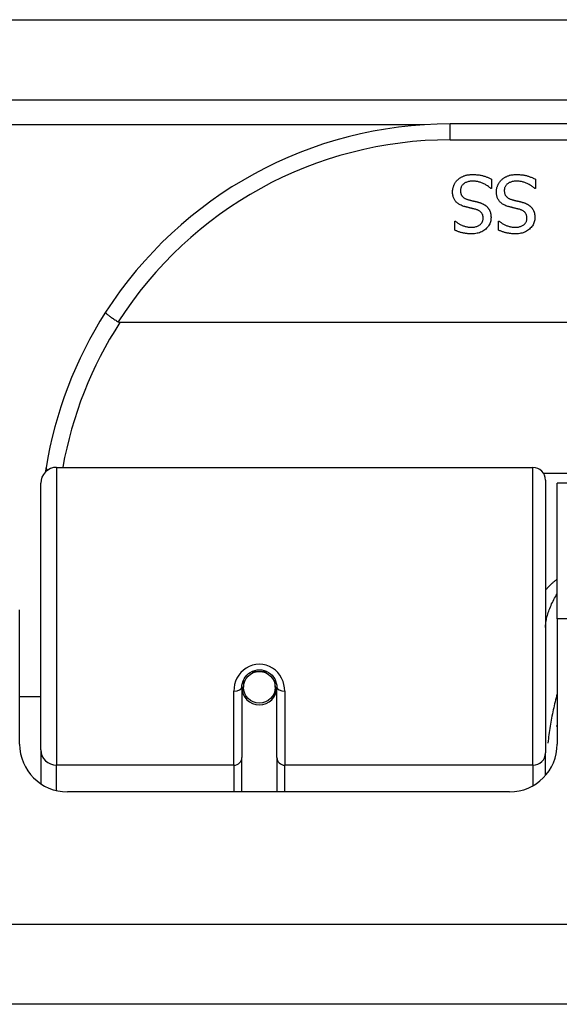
# Model space of a CAD drawing. Header units: inches. Extents: x 25 to 686, y 75 to 314.
# Tile 2 of 160: x 28.497 to 29.165, y 75.046 to 76.264. Entities that reach past the tile are written whole.
import ezdxf

# ---------------------------------------------------------------- set-up
doc = ezdxf.new("R2010")
doc.units = ezdxf.units.IN
doc.header["$MEASUREMENT"] = 0
doc.layers.add('Visible Edges(ANSI)', color=7, linetype='Continuous', lineweight=25)
doc.layers.add('Visible Tangent Edges(ANSI)', color=7, linetype='Continuous', lineweight=25)

msp = doc.modelspace()

# ---------------------------------------------------------------- linework, layer by layer
at = {"layer": 'Visible Edges(ANSI)'}
for p, q in [((25.5288, 76.1651), (91.3308, 76.1651)), ((30.5264, 76.1351), (29.0303, 76.1351)), ((29.0815, 76.0669), (29.0815, 76.0551)), ((29.1358, 76.0669), (29.1358, 76.0551)), ((29.0815, 76.0551), (29.0808, 76.0551)), ((29.1358, 76.0551), (29.1351, 76.0551)), ((29.0361, 76.0149), (29.0368, 76.0149)), ((29.0361, 76.0036), (29.0361, 76.0149)), ((29.0903, 76.0149), (29.091, 76.0149)), ((29.0903, 76.0036), (29.0903, 76.0149)), ((30.9352, 75.8894), (28.6215, 75.8894)), ((28.5431, 75.7101), (29.1327, 75.7101)), ((28.5234, 75.3605), (28.5234, 75.6904)), ((29.1484, 75.6943), (29.1484, 75.3567)), ((29.1628, 75.5226), (29.1628, 75.6906)), ((30.3938, 75.6906), (29.1628, 75.6906)), ((28.4973, 75.3676), (28.4973, 75.5336)), ((29.1628, 75.5226), (29.1628, 75.3676)), ((28.7744, 75.4469), (28.7744, 75.4379)), ((28.8138, 75.4379), (28.8138, 75.4469)), ((28.7724, 75.4379), (28.7724, 75.351)), ((28.7745, 75.4356), (28.7726, 75.4356)), ((28.8156, 75.4356), (28.8136, 75.4356)), ((28.8157, 75.351), (28.8157, 75.4379)), ((28.5234, 75.4261), (28.4973, 75.4261)), ((28.7784, 75.4261), (28.776, 75.4261)), ((28.8122, 75.4261), (28.8098, 75.4261)), ((28.5234, 75.3605), (28.5234, 75.3186)), ((29.1484, 75.329), (29.1484, 75.3567)), ((28.7724, 75.3086), (28.7724, 75.351)), ((28.8157, 75.351), (28.8157, 75.3086)), ((29.1038, 75.3086), (28.5564, 75.3086)), ((91.2323, 75.0456), (25.6273, 75.0456))]:
    msp.add_line(p, q, dxfattribs=at)
at = {"layer": 'Visible Edges(ANSI)', "flags": 128}
for points in [[(29.0397, 76.066), (29.0403, 76.0665), (29.0409, 76.067), (29.0415, 76.0675), (29.0421, 76.0679), (29.0427, 76.0683), (29.0434, 76.0687), (29.044, 76.0691), (29.0447, 76.0695), (29.0453, 76.0698), (29.046, 76.0702), (29.0467, 76.0705), (29.0474, 76.0708), (29.0482, 76.071), (29.0489, 76.0713), (29.0497, 76.0715), (29.0505, 76.0717), (29.0514, 76.0719), (29.0523, 76.072), (29.0532, 76.0721), (29.0541, 76.0722), (29.0551, 76.0723), (29.0561, 76.0724), (29.0572, 76.0724), (29.0582, 76.0724)], [(29.0582, 76.0724), (29.0595, 76.0724), (29.0607, 76.0724), (29.0619, 76.0723), (29.0631, 76.0722), (29.0642, 76.0721), (29.0653, 76.072), (29.0664, 76.0719), (29.0675, 76.0717), (29.0685, 76.0715), (29.0695, 76.0713), (29.0704, 76.0711), (29.0713, 76.0708), (29.0722, 76.0705), (29.0731, 76.0703), (29.074, 76.07), (29.0749, 76.0697), (29.0757, 76.0694), (29.0766, 76.069), (29.0774, 76.0687), (29.0782, 76.0684), (29.0791, 76.068), (29.0799, 76.0677), (29.0807, 76.0673), (29.0815, 76.0669)], [(29.094, 76.066), (29.0946, 76.0665), (29.0952, 76.067), (29.0958, 76.0675), (29.0964, 76.0679), (29.097, 76.0683), (29.0976, 76.0687), (29.0983, 76.0691), (29.0989, 76.0695), (29.0996, 76.0698), (29.1003, 76.0702), (29.101, 76.0705), (29.1017, 76.0708), (29.1024, 76.071), (29.1032, 76.0713), (29.104, 76.0715), (29.1048, 76.0717), (29.1057, 76.0719), (29.1066, 76.072), (29.1075, 76.0721), (29.1084, 76.0722), (29.1094, 76.0723), (29.1104, 76.0724), (29.1114, 76.0724), (29.1125, 76.0724)], [(29.1125, 76.0724), (29.1138, 76.0724), (29.115, 76.0724), (29.1162, 76.0723), (29.1174, 76.0722), (29.1185, 76.0721), (29.1196, 76.072), (29.1207, 76.0719), (29.1217, 76.0717), (29.1227, 76.0715), (29.1237, 76.0713), (29.1247, 76.0711), (29.1256, 76.0708), (29.1265, 76.0705), (29.1274, 76.0703), (29.1283, 76.07), (29.1291, 76.0697), (29.13, 76.0694), (29.1308, 76.069), (29.1317, 76.0687), (29.1325, 76.0684), (29.1333, 76.068), (29.1341, 76.0677), (29.135, 76.0673), (29.1358, 76.0669)], [(29.0333, 76.0509), (29.0333, 76.0516), (29.0334, 76.0523), (29.0334, 76.053), (29.0335, 76.0537), (29.0336, 76.0544), (29.0337, 76.0551), (29.0339, 76.0558), (29.0341, 76.0565), (29.0343, 76.0571), (29.0345, 76.0578), (29.0347, 76.0585), (29.035, 76.0592), (29.0353, 76.0598), (29.0356, 76.0605), (29.0359, 76.0611), (29.0363, 76.0617), (29.0366, 76.0623), (29.037, 76.0629), (29.0374, 76.0634), (29.0379, 76.064), (29.0383, 76.0645), (29.0388, 76.065), (29.0392, 76.0655), (29.0397, 76.066)], [(29.0589, 76.0643), (29.0576, 76.0642), (29.0564, 76.0642), (29.0553, 76.0641), (29.0541, 76.0639), (29.0531, 76.0637), (29.0521, 76.0635), (29.0511, 76.0632), (29.0502, 76.0628), (29.0494, 76.0624), (29.0486, 76.062), (29.0478, 76.0615), (29.0471, 76.061), (29.0465, 76.0605), (29.0459, 76.0599), (29.0454, 76.0593), (29.0449, 76.0586), (29.0445, 76.058), (29.0441, 76.0573), (29.0438, 76.0565), (29.0436, 76.0558), (29.0434, 76.055), (29.0432, 76.0542), (29.0432, 76.0533), (29.0431, 76.0524)], [(29.0808, 76.0551), (29.08, 76.0558), (29.0792, 76.0565), (29.0784, 76.0571), (29.0776, 76.0578), (29.0767, 76.0584), (29.0758, 76.059), (29.075, 76.0595), (29.074, 76.06), (29.0731, 76.0605), (29.0722, 76.061), (29.0712, 76.0614), (29.0703, 76.0619), (29.0693, 76.0622), (29.0683, 76.0626), (29.0673, 76.0629), (29.0664, 76.0632), (29.0654, 76.0635), (29.0645, 76.0637), (29.0635, 76.0639), (29.0626, 76.064), (29.0617, 76.0641), (29.0607, 76.0642), (29.0598, 76.0643), (29.0589, 76.0643)], [(29.0876, 76.0509), (29.0876, 76.0516), (29.0876, 76.0523), (29.0877, 76.053), (29.0878, 76.0537), (29.0879, 76.0544), (29.088, 76.0551), (29.0882, 76.0558), (29.0883, 76.0565), (29.0885, 76.0571), (29.0888, 76.0578), (29.089, 76.0585), (29.0893, 76.0592), (29.0896, 76.0598), (29.0899, 76.0605), (29.0902, 76.0611), (29.0905, 76.0617), (29.0909, 76.0623), (29.0913, 76.0629), (29.0917, 76.0634), (29.0921, 76.064), (29.0926, 76.0645), (29.093, 76.065), (29.0935, 76.0655), (29.094, 76.066)], [(29.1132, 76.0643), (29.1119, 76.0642), (29.1107, 76.0642), (29.1095, 76.0641), (29.1084, 76.0639), (29.1073, 76.0637), (29.1063, 76.0635), (29.1054, 76.0632), (29.1045, 76.0628), (29.1036, 76.0624), (29.1028, 76.062), (29.1021, 76.0615), (29.1014, 76.061), (29.1007, 76.0605), (29.1002, 76.0599), (29.0996, 76.0593), (29.0992, 76.0586), (29.0988, 76.058), (29.0984, 76.0573), (29.0981, 76.0565), (29.0978, 76.0558), (29.0976, 76.055), (29.0975, 76.0542), (29.0974, 76.0533), (29.0974, 76.0524)], [(29.1351, 76.0551), (29.1343, 76.0558), (29.1335, 76.0565), (29.1327, 76.0571), (29.1318, 76.0578), (29.131, 76.0584), (29.1301, 76.059), (29.1292, 76.0595), (29.1283, 76.06), (29.1274, 76.0605), (29.1265, 76.061), (29.1255, 76.0614), (29.1245, 76.0619), (29.1236, 76.0622), (29.1226, 76.0626), (29.1216, 76.0629), (29.1207, 76.0632), (29.1197, 76.0635), (29.1188, 76.0637), (29.1178, 76.0639), (29.1169, 76.064), (29.1159, 76.0641), (29.115, 76.0642), (29.1141, 76.0643), (29.1132, 76.0643)], [(29.0474, 76.0331), (29.0462, 76.0335), (29.0451, 76.0339), (29.044, 76.0344), (29.0429, 76.0348), (29.042, 76.0353), (29.0411, 76.0359), (29.0402, 76.0365), (29.0394, 76.0371), (29.0386, 76.0377), (29.0379, 76.0384), (29.0373, 76.0391), (29.0367, 76.0398), (29.0362, 76.0406), (29.0357, 76.0414), (29.0352, 76.0422), (29.0348, 76.0431), (29.0345, 76.044), (29.0342, 76.0449), (29.0339, 76.0458), (29.0337, 76.0468), (29.0335, 76.0478), (29.0334, 76.0488), (29.0333, 76.0499), (29.0333, 76.0509)], [(29.0431, 76.0524), (29.0431, 76.0517), (29.0432, 76.0511), (29.0433, 76.0504), (29.0434, 76.0498), (29.0435, 76.0492), (29.0436, 76.0486), (29.0438, 76.048), (29.0441, 76.0475), (29.0443, 76.047), (29.0446, 76.0465), (29.0449, 76.046), (29.0452, 76.0456), (29.0456, 76.0451), (29.046, 76.0447), (29.0464, 76.0443), (29.0469, 76.0439), (29.0474, 76.0436), (29.0479, 76.0432), (29.0485, 76.0429), (29.0491, 76.0426), (29.0497, 76.0423), (29.0504, 76.0421), (29.0511, 76.0418), (29.0519, 76.0416)], [(29.1016, 76.0331), (29.1005, 76.0335), (29.0993, 76.0339), (29.0982, 76.0344), (29.0972, 76.0348), (29.0962, 76.0353), (29.0953, 76.0359), (29.0945, 76.0365), (29.0937, 76.0371), (29.0929, 76.0377), (29.0922, 76.0384), (29.0916, 76.0391), (29.091, 76.0398), (29.0904, 76.0406), (29.0899, 76.0414), (29.0895, 76.0422), (29.0891, 76.0431), (29.0887, 76.044), (29.0884, 76.0449), (29.0882, 76.0458), (29.088, 76.0468), (29.0878, 76.0478), (29.0877, 76.0488), (29.0876, 76.0499), (29.0876, 76.0509)], [(29.0974, 76.0524), (29.0974, 76.0517), (29.0975, 76.0511), (29.0975, 76.0504), (29.0976, 76.0498), (29.0978, 76.0492), (29.0979, 76.0486), (29.0981, 76.048), (29.0983, 76.0475), (29.0986, 76.047), (29.0989, 76.0465), (29.0992, 76.046), (29.0995, 76.0456), (29.0999, 76.0451), (29.1003, 76.0447), (29.1007, 76.0443), (29.1012, 76.0439), (29.1017, 76.0436), (29.1022, 76.0432), (29.1028, 76.0429), (29.1034, 76.0426), (29.104, 76.0423), (29.1047, 76.0421), (29.1054, 76.0418), (29.1061, 76.0416)], [(29.0519, 76.0416), (29.0524, 76.0414), (29.0529, 76.0413), (29.0535, 76.0411), (29.054, 76.041), (29.0545, 76.0409), (29.055, 76.0407), (29.0555, 76.0406), (29.056, 76.0405), (29.0565, 76.0404), (29.0569, 76.0403), (29.0574, 76.0401), (29.0579, 76.04), (29.0583, 76.0399), (29.0588, 76.0398), (29.0593, 76.0397), (29.0598, 76.0396), (29.0604, 76.0394), (29.0609, 76.0393), (29.0615, 76.0392), (29.0621, 76.039), (29.0627, 76.0389), (29.0633, 76.0387), (29.064, 76.0385), (29.0647, 76.0384)], [(29.0647, 76.0384), (29.0653, 76.0382), (29.0659, 76.038), (29.0664, 76.0379), (29.067, 76.0377), (29.0676, 76.0375), (29.0681, 76.0373), (29.0687, 76.0371), (29.0692, 76.0369), (29.0697, 76.0366), (29.0702, 76.0364), (29.0707, 76.0362), (29.0712, 76.0359), (29.0717, 76.0357), (29.0722, 76.0354), (29.0726, 76.0351), (29.0731, 76.0349), (29.0735, 76.0346), (29.074, 76.0342), (29.0744, 76.0339), (29.0748, 76.0336), (29.0752, 76.0332), (29.0756, 76.0329), (29.076, 76.0325), (29.0764, 76.0321)], [(29.1061, 76.0416), (29.1067, 76.0414), (29.1072, 76.0413), (29.1077, 76.0411), (29.1082, 76.041), (29.1088, 76.0409), (29.1093, 76.0407), (29.1098, 76.0406), (29.1102, 76.0405), (29.1107, 76.0404), (29.1112, 76.0403), (29.1117, 76.0401), (29.1121, 76.04), (29.1126, 76.0399), (29.1131, 76.0398), (29.1136, 76.0397), (29.1141, 76.0396), (29.1146, 76.0394), (29.1152, 76.0393), (29.1158, 76.0392), (29.1164, 76.039), (29.117, 76.0389), (29.1176, 76.0387), (29.1183, 76.0385), (29.1189, 76.0384)], [(29.1189, 76.0384), (29.1195, 76.0382), (29.1201, 76.038), (29.1207, 76.0379), (29.1213, 76.0377), (29.1219, 76.0375), (29.1224, 76.0373), (29.123, 76.0371), (29.1235, 76.0369), (29.124, 76.0366), (29.1245, 76.0364), (29.125, 76.0362), (29.1255, 76.0359), (29.126, 76.0357), (29.1265, 76.0354), (29.1269, 76.0351), (29.1274, 76.0349), (29.1278, 76.0346), (29.1282, 76.0342), (29.1287, 76.0339), (29.1291, 76.0336), (29.1295, 76.0332), (29.1299, 76.0329), (29.1303, 76.0325), (29.1306, 76.0321)], [(29.0619, 76.0294), (29.0614, 76.0295), (29.0609, 76.0296), (29.0603, 76.0298), (29.0598, 76.0299), (29.0592, 76.0301), (29.0586, 76.0302), (29.058, 76.0304), (29.0573, 76.0305), (29.0567, 76.0307), (29.056, 76.0309), (29.0553, 76.031), (29.0546, 76.0312), (29.0539, 76.0314), (29.0532, 76.0315), (29.0525, 76.0317), (29.0519, 76.0319), (29.0512, 76.032), (29.0506, 76.0322), (29.05, 76.0323), (29.0495, 76.0325), (29.0489, 76.0326), (29.0484, 76.0328), (29.0479, 76.0329), (29.0474, 76.0331)], [(29.0711, 76.0183), (29.0711, 76.0191), (29.0711, 76.0198), (29.071, 76.0205), (29.0709, 76.0211), (29.0707, 76.0217), (29.0706, 76.0224), (29.0703, 76.0229), (29.0701, 76.0235), (29.0698, 76.024), (29.0695, 76.0245), (29.0691, 76.025), (29.0688, 76.0255), (29.0684, 76.0259), (29.0679, 76.0263), (29.0674, 76.0267), (29.0669, 76.0271), (29.0664, 76.0275), (29.0659, 76.0278), (29.0653, 76.0281), (29.0647, 76.0284), (29.064, 76.0287), (29.0633, 76.0289), (29.0626, 76.0291), (29.0619, 76.0294)], [(29.0764, 76.0321), (29.0767, 76.0317), (29.0771, 76.0313), (29.0774, 76.0309), (29.0777, 76.0305), (29.078, 76.03), (29.0783, 76.0296), (29.0786, 76.0291), (29.0789, 76.0286), (29.0791, 76.0281), (29.0793, 76.0276), (29.0796, 76.0271), (29.0798, 76.0266), (29.08, 76.0261), (29.0801, 76.0255), (29.0803, 76.025), (29.0804, 76.0244), (29.0806, 76.0238), (29.0807, 76.0232), (29.0808, 76.0226), (29.0808, 76.022), (29.0809, 76.0213), (29.0809, 76.0207), (29.081, 76.02), (29.081, 76.0193)], [(29.1162, 76.0294), (29.1157, 76.0295), (29.1151, 76.0296), (29.1146, 76.0298), (29.114, 76.0299), (29.1135, 76.0301), (29.1128, 76.0302), (29.1122, 76.0304), (29.1116, 76.0305), (29.1109, 76.0307), (29.1103, 76.0309), (29.1096, 76.031), (29.1089, 76.0312), (29.1081, 76.0314), (29.1074, 76.0315), (29.1068, 76.0317), (29.1061, 76.0319), (29.1055, 76.032), (29.1049, 76.0322), (29.1043, 76.0323), (29.1037, 76.0325), (29.1032, 76.0326), (29.1026, 76.0328), (29.1021, 76.0329), (29.1016, 76.0331)], [(29.1254, 76.0183), (29.1254, 76.0191), (29.1254, 76.0198), (29.1253, 76.0205), (29.1252, 76.0211), (29.125, 76.0217), (29.1248, 76.0224), (29.1246, 76.0229), (29.1244, 76.0235), (29.1241, 76.024), (29.1238, 76.0245), (29.1234, 76.025), (29.123, 76.0255), (29.1226, 76.0259), (29.1222, 76.0263), (29.1217, 76.0267), (29.1212, 76.0271), (29.1207, 76.0275), (29.1201, 76.0278), (29.1195, 76.0281), (29.1189, 76.0284), (29.1183, 76.0287), (29.1176, 76.0289), (29.1169, 76.0291), (29.1162, 76.0294)], [(29.1306, 76.0321), (29.131, 76.0317), (29.1313, 76.0313), (29.1317, 76.0309), (29.132, 76.0305), (29.1323, 76.03), (29.1326, 76.0296), (29.1329, 76.0291), (29.1331, 76.0286), (29.1334, 76.0281), (29.1336, 76.0276), (29.1338, 76.0271), (29.134, 76.0266), (29.1342, 76.0261), (29.1344, 76.0255), (29.1346, 76.025), (29.1347, 76.0244), (29.1348, 76.0238), (29.1349, 76.0232), (29.135, 76.0226), (29.1351, 76.022), (29.1352, 76.0213), (29.1352, 76.0207), (29.1352, 76.02), (29.1352, 76.0193)], [(29.0368, 76.0149), (29.0373, 76.0144), (29.0379, 76.0139), (29.0386, 76.0134), (29.0392, 76.0129), (29.0399, 76.0124), (29.0406, 76.012), (29.0413, 76.0115), (29.0421, 76.0111), (29.0429, 76.0107), (29.0437, 76.0103), (29.0446, 76.0099), (29.0454, 76.0095), (29.0463, 76.0091), (29.0472, 76.0088), (29.0481, 76.0085), (29.049, 76.0082), (29.0499, 76.008), (29.0508, 76.0078), (29.0518, 76.0076), (29.0527, 76.0074), (29.0536, 76.0073), (29.0546, 76.0073), (29.0555, 76.0072), (29.0565, 76.0072)], [(29.0565, 76.0072), (29.0576, 76.0072), (29.0586, 76.0073), (29.0596, 76.0074), (29.0606, 76.0075), (29.0615, 76.0077), (29.0624, 76.008), (29.0633, 76.0082), (29.0641, 76.0086), (29.0649, 76.0089), (29.0657, 76.0093), (29.0664, 76.0098), (29.0671, 76.0103), (29.0677, 76.0108), (29.0683, 76.0113), (29.0689, 76.0119), (29.0694, 76.0125), (29.0698, 76.0132), (29.0701, 76.0138), (29.0704, 76.0145), (29.0707, 76.0152), (29.0709, 76.016), (29.071, 76.0167), (29.0711, 76.0175), (29.0711, 76.0183)], [(29.081, 76.0193), (29.0809, 76.0179), (29.0808, 76.0165), (29.0806, 76.0152), (29.0802, 76.0139), (29.0798, 76.0126), (29.0793, 76.0114), (29.0787, 76.0102), (29.078, 76.0091), (29.0772, 76.008), (29.0763, 76.0069), (29.0753, 76.0059), (29.0743, 76.0049), (29.0731, 76.0039), (29.0719, 76.0031), (29.0707, 76.0023), (29.0694, 76.0016), (29.068, 76.001), (29.0666, 76.0005), (29.0652, 76), (29.0637, 75.9997), (29.0621, 75.9994), (29.0605, 75.9992), (29.0588, 75.9991), (29.0571, 75.999)], [(29.091, 76.0149), (29.0916, 76.0144), (29.0922, 76.0139), (29.0928, 76.0134), (29.0935, 76.0129), (29.0942, 76.0124), (29.0949, 76.012), (29.0956, 76.0115), (29.0964, 76.0111), (29.0972, 76.0107), (29.098, 76.0103), (29.0988, 76.0099), (29.0997, 76.0095), (29.1006, 76.0091), (29.1015, 76.0088), (29.1024, 76.0085), (29.1033, 76.0082), (29.1042, 76.008), (29.1051, 76.0078), (29.106, 76.0076), (29.107, 76.0074), (29.1079, 76.0073), (29.1089, 76.0073), (29.1098, 76.0072), (29.1108, 76.0072)], [(29.1108, 76.0072), (29.1118, 76.0072), (29.1129, 76.0073), (29.1139, 76.0074), (29.1149, 76.0075), (29.1158, 76.0077), (29.1167, 76.008), (29.1176, 76.0082), (29.1184, 76.0086), (29.1192, 76.0089), (29.12, 76.0093), (29.1207, 76.0098), (29.1214, 76.0103), (29.122, 76.0108), (29.1226, 76.0113), (29.1231, 76.0119), (29.1236, 76.0125), (29.124, 76.0132), (29.1244, 76.0138), (29.1247, 76.0145), (29.125, 76.0152), (29.1252, 76.016), (29.1253, 76.0167), (29.1254, 76.0175), (29.1254, 76.0183)], [(29.1352, 76.0193), (29.1352, 76.0179), (29.1351, 76.0165), (29.1348, 76.0152), (29.1345, 76.0139), (29.1341, 76.0126), (29.1336, 76.0114), (29.133, 76.0102), (29.1323, 76.0091), (29.1315, 76.008), (29.1306, 76.0069), (29.1296, 76.0059), (29.1285, 76.0049), (29.1274, 76.0039), (29.1262, 76.0031), (29.1249, 76.0023), (29.1236, 76.0016), (29.1223, 76.001), (29.1209, 76.0005), (29.1194, 76), (29.1179, 75.9997), (29.1164, 75.9994), (29.1148, 75.9992), (29.1131, 75.9991), (29.1114, 75.999)], [(29.0571, 75.999), (29.0561, 75.999), (29.0552, 75.9991), (29.0542, 75.9991), (29.0532, 75.9992), (29.0523, 75.9992), (29.0513, 75.9993), (29.0504, 75.9994), (29.0495, 75.9996), (29.0486, 75.9997), (29.0477, 75.9999), (29.0468, 76), (29.0459, 76.0002), (29.045, 76.0004), (29.0441, 76.0006), (29.0433, 76.0009), (29.0424, 76.0011), (29.0416, 76.0014), (29.0408, 76.0017), (29.04, 76.0019), (29.0392, 76.0023), (29.0384, 76.0026), (29.0376, 76.0029), (29.0368, 76.0033), (29.0361, 76.0036)], [(29.1114, 75.999), (29.1104, 75.999), (29.1094, 75.9991), (29.1085, 75.9991), (29.1075, 75.9992), (29.1065, 75.9992), (29.1056, 75.9993), (29.1047, 75.9994), (29.1037, 75.9996), (29.1028, 75.9997), (29.1019, 75.9999), (29.101, 76), (29.1002, 76.0002), (29.0993, 76.0004), (29.0984, 76.0006), (29.0976, 76.0009), (29.0967, 76.0011), (29.0959, 76.0014), (29.0951, 76.0017), (29.0942, 76.0019), (29.0934, 76.0023), (29.0926, 76.0026), (29.0919, 76.0029), (29.0911, 76.0033), (29.0903, 76.0036)], [(28.6037, 75.9019), (28.6037, 75.9018), (28.6037, 75.9017), (28.6038, 75.9015), (28.604, 75.9012), (28.6043, 75.9009), (28.6046, 75.9006), (28.605, 75.9002), (28.6055, 75.8998), (28.606, 75.8994), (28.6066, 75.8989), (28.6072, 75.8984), (28.6079, 75.8979), (28.6087, 75.8973), (28.6095, 75.8967), (28.6103, 75.8961), (28.6112, 75.8955), (28.6122, 75.8948), (28.6131, 75.8941), (28.6141, 75.8935), (28.6151, 75.8928), (28.6162, 75.8921), (28.6172, 75.8914), (28.6183, 75.8907), (28.6194, 75.89)], [(28.6215, 75.8894), (28.6214, 75.8894), (28.6213, 75.8894), (28.6212, 75.8894), (28.6211, 75.8894), (28.621, 75.8894), (28.6209, 75.8894), (28.6208, 75.8895), (28.6207, 75.8895), (28.6206, 75.8895), (28.6206, 75.8895), (28.6205, 75.8895), (28.6204, 75.8895), (28.6203, 75.8896), (28.6202, 75.8896), (28.6201, 75.8896), (28.62, 75.8896), (28.62, 75.8897), (28.6199, 75.8897), (28.6198, 75.8897), (28.6197, 75.8898), (28.6196, 75.8898), (28.6196, 75.8899), (28.6195, 75.8899), (28.6194, 75.89)], [(28.53, 75.7093), (28.5299, 75.7091), (28.5299, 75.7089), (28.5299, 75.7087), (28.5298, 75.7085), (28.5298, 75.7083), (28.5298, 75.708), (28.5297, 75.7078), (28.5297, 75.7076), (28.5297, 75.7074), (28.5296, 75.7072), (28.5296, 75.707), (28.5296, 75.7068), (28.5295, 75.7066), (28.5295, 75.7064), (28.5295, 75.7062), (28.5294, 75.706), (28.5294, 75.7058), (28.5294, 75.7056), (28.5293, 75.7053), (28.5293, 75.7051), (28.5293, 75.7049), (28.5292, 75.7047), (28.5292, 75.7045), (28.5292, 75.7043)], [(28.7724, 75.4379), (28.7726, 75.4405), (28.7731, 75.4432), (28.7739, 75.4458), (28.7751, 75.4483), (28.7766, 75.4506), (28.7784, 75.4528), (28.7805, 75.4548), (28.7829, 75.4564), (28.7855, 75.4578), (28.7883, 75.4588), (28.7912, 75.4594), (28.7941, 75.4596), (28.7971, 75.4594), (28.8, 75.4587), (28.8027, 75.4577), (28.8054, 75.4564), (28.8077, 75.4547), (28.8098, 75.4528), (28.8116, 75.4506), (28.8131, 75.4482), (28.8142, 75.4457), (28.8151, 75.4432), (28.8156, 75.4405), (28.8157, 75.4379)], [(29.1623, 75.3895), (29.1623, 75.3896), (29.1624, 75.3897), (29.1624, 75.3897), (29.1624, 75.3898), (29.1624, 75.3898), (29.1624, 75.3899), (29.1625, 75.3899), (29.1625, 75.39), (29.1625, 75.39), (29.1625, 75.3901), (29.1626, 75.3901), (29.1626, 75.3902), (29.1626, 75.3903), (29.1626, 75.3903), (29.1626, 75.3904), (29.1627, 75.3904), (29.1627, 75.3905), (29.1627, 75.3905), (29.1627, 75.3906), (29.1628, 75.3906), (29.1628, 75.3907), (29.1628, 75.3907), (29.1628, 75.3908), (29.1628, 75.3908)]]:
    msp.add_lwpolyline(points, dxfattribs=at)
at = {"layer": 'Visible Edges(ANSI)'}
msp.add_circle((28.7941, 75.4379), 0.0197, dxfattribs=at)
for centre, radius, start, end in [((29.0303, 75.6282), 0.5069, 90, 147.3142), ((29.0303, 75.6282), 0.5069, 147.3142, 170.7932), ((28.5431, 75.6904), 0.0197, 90, 180), ((29.1327, 75.6943), 0.0157, 0, 90), ((28.7941, 75.4379), 0.0217, 180, 0), ((28.5564, 75.3676), 0.0591, 180, 270), ((29.1038, 75.3676), 0.0591, 270, 0)]:
    msp.add_arc(centre, radius, start, end, dxfattribs=at)
for start_param, end_param in [(3.444465, 3.571292), (5.853486, 5.980313)]:
    msp.add_ellipse((28.7941, 75.4461), major_axis=(0.0217, 0), ratio=0.267949, start_param=start_param, end_param=end_param, dxfattribs=at)
at = {"layer": 'Visible Tangent Edges(ANSI)'}
for p, q in [((25.5288, 76.2641), (90.5637, 76.2641)), ((28.9985, 76.1341), (26.428, 76.1341)), ((29.0303, 76.1154), (29.0303, 76.1351)), ((29.0303, 76.1154), (30.5264, 76.1154)), ((28.5431, 75.7101), (28.5431, 75.3415)), ((29.1327, 75.3415), (29.1327, 75.7101)), ((30.4105, 75.7024), (29.1462, 75.7024)), ((30.3938, 75.5226), (29.1628, 75.5226)), ((28.7851, 75.4576), (28.8031, 75.4576)), ((28.7626, 75.3415), (28.7626, 75.4332)), ((28.8256, 75.4332), (28.8256, 75.3415)), ((28.5431, 75.3101), (28.5431, 75.3415)), ((28.7626, 75.3415), (28.5431, 75.3415)), ((28.7626, 75.3415), (28.7626, 75.3086)), ((29.1327, 75.3415), (28.8256, 75.3415)), ((28.8256, 75.3086), (28.8256, 75.3415)), ((29.1327, 75.3415), (29.1327, 75.3161)), ((25.6273, 75.1446), (91.2323, 75.1446))]:
    msp.add_line(p, q, dxfattribs=at)
at = {"layer": 'Visible Tangent Edges(ANSI)', "flags": 128}
for points in [[(29.1629, 75.5716), (29.1622, 75.5711), (29.1615, 75.5706), (29.1608, 75.5701), (29.1601, 75.5695), (29.1594, 75.569), (29.1588, 75.5685), (29.1581, 75.5679), (29.1575, 75.5674), (29.1569, 75.5668), (29.1562, 75.5662), (29.1556, 75.5657), (29.155, 75.5651), (29.1544, 75.5645), (29.1538, 75.5639), (29.1533, 75.5634), (29.1527, 75.5628), (29.1521, 75.5622), (29.1516, 75.5616), (29.151, 75.561), (29.1505, 75.5604), (29.15, 75.5598), (29.1494, 75.5592), (29.1489, 75.5586), (29.1484, 75.5581)], [(29.1484, 75.5117), (29.1485, 75.5133), (29.1485, 75.5149), (29.1487, 75.5165), (29.1489, 75.5182), (29.1492, 75.5198), (29.1495, 75.5215), (29.1498, 75.5232), (29.1502, 75.525), (29.1507, 75.5267), (29.1512, 75.5285), (29.1518, 75.5303), (29.1524, 75.532), (29.153, 75.5338), (29.1537, 75.5356), (29.1544, 75.5374), (29.1552, 75.5392), (29.156, 75.541), (29.1569, 75.5428), (29.1578, 75.5446), (29.1587, 75.5464), (29.1597, 75.5482), (29.1607, 75.55), (29.1617, 75.5518), (29.1629, 75.5536)], [(28.8256, 75.4332), (28.8253, 75.4372), (28.8246, 75.4413), (28.8234, 75.4452), (28.8217, 75.4491), (28.8196, 75.4527), (28.817, 75.456), (28.8139, 75.459), (28.8105, 75.4616), (28.8067, 75.4637), (28.8026, 75.4652), (28.7984, 75.4661), (28.7941, 75.4665), (28.7898, 75.4661), (28.7856, 75.4652), (28.7816, 75.4637), (28.7778, 75.4617), (28.7743, 75.4591), (28.7712, 75.4561), (28.7686, 75.4527), (28.7664, 75.4491), (28.7647, 75.4453), (28.7635, 75.4413), (28.7628, 75.4373), (28.7626, 75.4332)], [(29.1628, 75.43), (29.1622, 75.4275), (29.1615, 75.425), (29.1609, 75.4225), (29.1603, 75.42), (29.1597, 75.4175), (29.1591, 75.415), (29.1585, 75.4125), (29.158, 75.4099), (29.1574, 75.4074), (29.1569, 75.4049), (29.1564, 75.4023), (29.1559, 75.3998), (29.1555, 75.3972), (29.155, 75.3947), (29.1546, 75.3921), (29.1541, 75.3896), (29.1537, 75.387), (29.1533, 75.3844), (29.153, 75.3818), (29.1526, 75.3792), (29.1523, 75.3766), (29.1519, 75.3741), (29.1516, 75.3715), (29.1513, 75.3688)]]:
    msp.add_lwpolyline(points, dxfattribs=at)
at = {"layer": 'Visible Tangent Edges(ANSI)'}
for centre, start, end in [((29.0303, 75.6282), 90, 147.5011), ((29.0303, 75.6245), 147.0552, 169.8777)]:
    msp.add_arc(centre, 0.4872, start, end, dxfattribs=at)
for centre, major_axis, ratio, start_param, end_param in [((28.5494, 75.7061), (-0.0194, 0.0031), 0.187438, 0, 0.544489), ((28.7626, 75.4379), (0.00984, 0), 0.476565, 4.712389, 6.283185), ((28.8256, 75.4379), (-0.00984, 0), 0.476565, 0, 1.570796), ((28.5431, 75.3605), (-0.0197, 0), 0.965926, 0, 1.570796), ((29.1327, 75.3567), (0.0157, 0), 0.965926, 4.712389, 6.283185), ((28.7626, 75.351), (0.00984, 0), 0.965926, 4.712389, 6.283185), ((28.8256, 75.351), (-0.00984, 0), 0.965926, 0, 1.570796)]:
    msp.add_ellipse(centre, major_axis=major_axis, ratio=ratio, start_param=start_param, end_param=end_param, dxfattribs=at)

doc.saveas('drawing.dxf')
